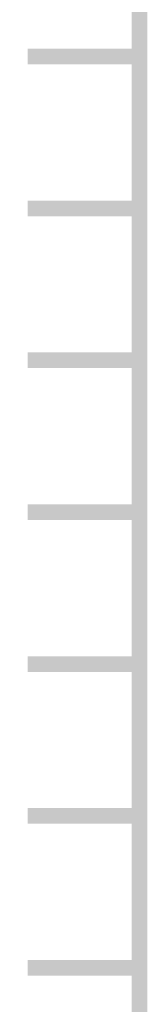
# Model space of a CAD drawing. Extents: x -2 to 113, y -136 to 16.
# Tile 24 of 256: x 6.349 to 7.187, y -102.878 to -96.396. Entities that reach past the tile are written whole.
import ezdxf

# ---------------------------------------------------------------- set-up
doc = ezdxf.new("R2010")
doc.units = 0
doc.header["$MEASUREMENT"] = 0
doc.linetypes.add('SOLID', pattern=[0])
doc.layers.get('0').update_dxf_attribs({"linetype": 'SOLID'})
for name, color, linetype in [('1', 7, 'SOLID'), ('10', 7, 'SOLID'), ('11', 7, 'SOLID'), ('12', 7, 'SOLID'), ('13', 7, 'SOLID'), ('14', 7, 'SOLID'), ('15', 7, 'SOLID'), ('16', 7, 'SOLID'), ('17', 7, 'SOLID'), ('18', 7, 'SOLID'), ('19', 7, 'SOLID'), ('2', 7, 'SOLID'), ('20', 7, 'SOLID'), ('21', 7, 'SOLID'), ('22', 7, 'SOLID'), ('23', 7, 'SOLID'), ('24', 7, 'SOLID'), ('25', 7, 'SOLID'), ('26', 7, 'SOLID'), ('27', 7, 'SOLID'), ('28', 7, 'SOLID'), ('29', 7, 'SOLID'), ('3', 7, 'SOLID'), ('30', 7, 'SOLID'), ('31', 7, 'SOLID'), ('32', 7, 'SOLID'), ('33', 7, 'SOLID'), ('34', 7, 'SOLID'), ('35', 7, 'SOLID'), ('36', 7, 'SOLID'), ('37', 7, 'SOLID'), ('38', 7, 'SOLID'), ('39', 7, 'SOLID'), ('4', 7, 'SOLID'), ('40', 7, 'SOLID'), ('41', 7, 'SOLID'), ('42', 7, 'SOLID'), ('43', 7, 'SOLID'), ('44', 7, 'SOLID'), ('45', 7, 'SOLID'), ('46', 7, 'SOLID'), ('47', 7, 'SOLID'), ('48', 7, 'SOLID'), ('49', 7, 'SOLID'), ('5', 7, 'SOLID'), ('50', 7, 'SOLID'), ('51', 7, 'SOLID'), ('52', 7, 'SOLID'), ('53', 7, 'SOLID'), ('54', 7, 'SOLID'), ('55', 7, 'SOLID'), ('56', 7, 'SOLID'), ('57', 7, 'SOLID'), ('58', 7, 'SOLID'), ('59', 7, 'SOLID'), ('6', 7, 'SOLID'), ('60', 7, 'SOLID'), ('61', 7, 'SOLID'), ('62', 7, 'SOLID'), ('63', 7, 'SOLID'), ('64', 7, 'SOLID'), ('65', 7, 'SOLID'), ('66', 7, 'SOLID'), ('67', 7, 'SOLID'), ('68', 7, 'SOLID'), ('7', 7, 'SOLID'), ('8', 7, 'SOLID'), ('9', 7, 'SOLID')]:
    doc.layers.add(name, color=color, linetype=linetype)

msp = doc.modelspace()

# ---------------------------------------------------------------- linework, layer by layer
at = {"color": 7, "linetype": 'SOLID', "const_width": 0.1029}
for points in [[(7.1354, -13.1385), (7.1354, -125.6385)], [(7.1354, -96.6385), (6.4001, -96.6385)], [(7.1354, -97.6385), (6.4001, -97.6385)], [(7.1354, -98.6385), (6.4001, -98.6385)], [(7.1354, -99.6385), (6.4001, -99.6385)], [(7.1354, -100.6385), (6.4001, -100.6385)], [(7.1354, -101.6385), (6.4001, -101.6385)], [(7.1354, -102.6385), (6.4001, -102.6385)]]:
    msp.add_lwpolyline(points, dxfattribs=at)
at = {"layer": '1', "color": 7, "linetype": 'SOLID', "const_width": 0.1029}
for points in [[(7.1354, -13.1385), (7.1354, -125.6385)], [(7.1354, -96.6385), (6.4001, -96.6385)], [(7.1354, -97.6385), (6.4001, -97.6385)], [(7.1354, -98.6385), (6.4001, -98.6385)], [(7.1354, -99.6385), (6.4001, -99.6385)], [(7.1354, -100.6385), (6.4001, -100.6385)], [(7.1354, -101.6385), (6.4001, -101.6385)], [(7.1354, -102.6385), (6.4001, -102.6385)]]:
    msp.add_lwpolyline(points, dxfattribs=at)
at = {"layer": '10', "color": 7, "linetype": 'SOLID', "const_width": 0.1029}
for points in [[(7.1354, -13.1385), (7.1354, -125.6385)], [(7.1354, -96.6385), (6.4001, -96.6385)], [(7.1354, -97.6385), (6.4001, -97.6385)], [(7.1354, -98.6385), (6.4001, -98.6385)], [(7.1354, -99.6385), (6.4001, -99.6385)], [(7.1354, -100.6385), (6.4001, -100.6385)], [(7.1354, -101.6385), (6.4001, -101.6385)], [(7.1354, -102.6385), (6.4001, -102.6385)]]:
    msp.add_lwpolyline(points, dxfattribs=at)
at = {"layer": '11', "color": 7, "linetype": 'SOLID', "const_width": 0.1029}
for points in [[(7.1354, -13.1385), (7.1354, -125.6385)], [(7.1354, -96.6385), (6.4001, -96.6385)], [(7.1354, -97.6385), (6.4001, -97.6385)], [(7.1354, -98.6385), (6.4001, -98.6385)], [(7.1354, -99.6385), (6.4001, -99.6385)], [(7.1354, -100.6385), (6.4001, -100.6385)], [(7.1354, -101.6385), (6.4001, -101.6385)], [(7.1354, -102.6385), (6.4001, -102.6385)]]:
    msp.add_lwpolyline(points, dxfattribs=at)
at = {"layer": '12', "color": 7, "linetype": 'SOLID', "const_width": 0.1029}
for points in [[(7.1354, -13.1385), (7.1354, -125.6385)], [(7.1354, -96.6385), (6.4001, -96.6385)], [(7.1354, -97.6385), (6.4001, -97.6385)], [(7.1354, -98.6385), (6.4001, -98.6385)], [(7.1354, -99.6385), (6.4001, -99.6385)], [(7.1354, -100.6385), (6.4001, -100.6385)], [(7.1354, -101.6385), (6.4001, -101.6385)], [(7.1354, -102.6385), (6.4001, -102.6385)]]:
    msp.add_lwpolyline(points, dxfattribs=at)
at = {"layer": '13', "color": 7, "linetype": 'SOLID', "const_width": 0.1029}
for points in [[(7.1354, -13.1385), (7.1354, -125.6385)], [(7.1354, -96.6385), (6.4001, -96.6385)], [(7.1354, -97.6385), (6.4001, -97.6385)], [(7.1354, -98.6385), (6.4001, -98.6385)], [(7.1354, -99.6385), (6.4001, -99.6385)], [(7.1354, -100.6385), (6.4001, -100.6385)], [(7.1354, -101.6385), (6.4001, -101.6385)], [(7.1354, -102.6385), (6.4001, -102.6385)]]:
    msp.add_lwpolyline(points, dxfattribs=at)
at = {"layer": '14', "color": 7, "linetype": 'SOLID', "const_width": 0.1029}
for points in [[(7.1354, -13.1385), (7.1354, -125.6385)], [(7.1354, -96.6385), (6.4001, -96.6385)], [(7.1354, -97.6385), (6.4001, -97.6385)], [(7.1354, -98.6385), (6.4001, -98.6385)], [(7.1354, -99.6385), (6.4001, -99.6385)], [(7.1354, -100.6385), (6.4001, -100.6385)], [(7.1354, -101.6385), (6.4001, -101.6385)], [(7.1354, -102.6385), (6.4001, -102.6385)]]:
    msp.add_lwpolyline(points, dxfattribs=at)
at = {"layer": '15', "color": 7, "linetype": 'SOLID', "const_width": 0.1029}
for points in [[(7.1354, -13.1385), (7.1354, -125.6385)], [(7.1354, -96.6385), (6.4001, -96.6385)], [(7.1354, -97.6385), (6.4001, -97.6385)], [(7.1354, -98.6385), (6.4001, -98.6385)], [(7.1354, -99.6385), (6.4001, -99.6385)], [(7.1354, -100.6385), (6.4001, -100.6385)], [(7.1354, -101.6385), (6.4001, -101.6385)], [(7.1354, -102.6385), (6.4001, -102.6385)]]:
    msp.add_lwpolyline(points, dxfattribs=at)
at = {"layer": '16', "color": 7, "linetype": 'SOLID', "const_width": 0.1029}
for points in [[(7.1354, -13.1385), (7.1354, -125.6385)], [(7.1354, -96.6385), (6.4001, -96.6385)], [(7.1354, -97.6385), (6.4001, -97.6385)], [(7.1354, -98.6385), (6.4001, -98.6385)], [(7.1354, -99.6385), (6.4001, -99.6385)], [(7.1354, -100.6385), (6.4001, -100.6385)], [(7.1354, -101.6385), (6.4001, -101.6385)], [(7.1354, -102.6385), (6.4001, -102.6385)]]:
    msp.add_lwpolyline(points, dxfattribs=at)
at = {"layer": '17', "color": 7, "linetype": 'SOLID', "const_width": 0.1029}
for points in [[(7.1354, -13.1385), (7.1354, -125.6385)], [(7.1354, -96.6385), (6.4001, -96.6385)], [(7.1354, -97.6385), (6.4001, -97.6385)], [(7.1354, -98.6385), (6.4001, -98.6385)], [(7.1354, -99.6385), (6.4001, -99.6385)], [(7.1354, -100.6385), (6.4001, -100.6385)], [(7.1354, -101.6385), (6.4001, -101.6385)], [(7.1354, -102.6385), (6.4001, -102.6385)]]:
    msp.add_lwpolyline(points, dxfattribs=at)
at = {"layer": '18', "color": 7, "linetype": 'SOLID', "const_width": 0.1029}
for points in [[(7.1354, -13.1385), (7.1354, -125.6385)], [(7.1354, -96.6385), (6.4001, -96.6385)], [(7.1354, -97.6385), (6.4001, -97.6385)], [(7.1354, -98.6385), (6.4001, -98.6385)], [(7.1354, -99.6385), (6.4001, -99.6385)], [(7.1354, -100.6385), (6.4001, -100.6385)], [(7.1354, -101.6385), (6.4001, -101.6385)], [(7.1354, -102.6385), (6.4001, -102.6385)]]:
    msp.add_lwpolyline(points, dxfattribs=at)
at = {"layer": '19', "color": 7, "linetype": 'SOLID', "const_width": 0.1029}
for points in [[(7.1354, -13.1385), (7.1354, -125.6385)], [(7.1354, -96.6385), (6.4001, -96.6385)], [(7.1354, -97.6385), (6.4001, -97.6385)], [(7.1354, -98.6385), (6.4001, -98.6385)], [(7.1354, -99.6385), (6.4001, -99.6385)], [(7.1354, -100.6385), (6.4001, -100.6385)], [(7.1354, -101.6385), (6.4001, -101.6385)], [(7.1354, -102.6385), (6.4001, -102.6385)]]:
    msp.add_lwpolyline(points, dxfattribs=at)
at = {"layer": '2', "color": 7, "linetype": 'SOLID', "const_width": 0.1029}
for points in [[(7.1354, -13.1385), (7.1354, -125.6385)], [(7.1354, -96.6385), (6.4001, -96.6385)], [(7.1354, -97.6385), (6.4001, -97.6385)], [(7.1354, -98.6385), (6.4001, -98.6385)], [(7.1354, -99.6385), (6.4001, -99.6385)], [(7.1354, -100.6385), (6.4001, -100.6385)], [(7.1354, -101.6385), (6.4001, -101.6385)], [(7.1354, -102.6385), (6.4001, -102.6385)]]:
    msp.add_lwpolyline(points, dxfattribs=at)
at = {"layer": '20', "color": 7, "linetype": 'SOLID', "const_width": 0.1029}
for points in [[(7.1354, -13.1385), (7.1354, -125.6385)], [(7.1354, -96.6385), (6.4001, -96.6385)], [(7.1354, -97.6385), (6.4001, -97.6385)], [(7.1354, -98.6385), (6.4001, -98.6385)], [(7.1354, -99.6385), (6.4001, -99.6385)], [(7.1354, -100.6385), (6.4001, -100.6385)], [(7.1354, -101.6385), (6.4001, -101.6385)], [(7.1354, -102.6385), (6.4001, -102.6385)]]:
    msp.add_lwpolyline(points, dxfattribs=at)
at = {"layer": '21', "color": 7, "linetype": 'SOLID', "const_width": 0.1029}
for points in [[(7.1354, -13.1385), (7.1354, -125.6385)], [(7.1354, -96.6385), (6.4001, -96.6385)], [(7.1354, -97.6385), (6.4001, -97.6385)], [(7.1354, -98.6385), (6.4001, -98.6385)], [(7.1354, -99.6385), (6.4001, -99.6385)], [(7.1354, -100.6385), (6.4001, -100.6385)], [(7.1354, -101.6385), (6.4001, -101.6385)], [(7.1354, -102.6385), (6.4001, -102.6385)]]:
    msp.add_lwpolyline(points, dxfattribs=at)
at = {"layer": '22', "color": 7, "linetype": 'SOLID', "const_width": 0.1029}
for points in [[(7.1354, -13.1385), (7.1354, -125.6385)], [(7.1354, -96.6385), (6.4001, -96.6385)], [(7.1354, -97.6385), (6.4001, -97.6385)], [(7.1354, -98.6385), (6.4001, -98.6385)], [(7.1354, -99.6385), (6.4001, -99.6385)], [(7.1354, -100.6385), (6.4001, -100.6385)], [(7.1354, -101.6385), (6.4001, -101.6385)], [(7.1354, -102.6385), (6.4001, -102.6385)]]:
    msp.add_lwpolyline(points, dxfattribs=at)
at = {"layer": '23', "color": 7, "linetype": 'SOLID', "const_width": 0.1029}
for points in [[(7.1354, -13.1385), (7.1354, -125.6385)], [(7.1354, -96.6385), (6.4001, -96.6385)], [(7.1354, -97.6385), (6.4001, -97.6385)], [(7.1354, -98.6385), (6.4001, -98.6385)], [(7.1354, -99.6385), (6.4001, -99.6385)], [(7.1354, -100.6385), (6.4001, -100.6385)], [(7.1354, -101.6385), (6.4001, -101.6385)], [(7.1354, -102.6385), (6.4001, -102.6385)]]:
    msp.add_lwpolyline(points, dxfattribs=at)
at = {"layer": '24', "color": 7, "linetype": 'SOLID', "const_width": 0.1029}
for points in [[(7.1354, -13.1385), (7.1354, -125.6385)], [(7.1354, -96.6385), (6.4001, -96.6385)], [(7.1354, -97.6385), (6.4001, -97.6385)], [(7.1354, -98.6385), (6.4001, -98.6385)], [(7.1354, -99.6385), (6.4001, -99.6385)], [(7.1354, -100.6385), (6.4001, -100.6385)], [(7.1354, -101.6385), (6.4001, -101.6385)], [(7.1354, -102.6385), (6.4001, -102.6385)]]:
    msp.add_lwpolyline(points, dxfattribs=at)
at = {"layer": '25', "color": 7, "linetype": 'SOLID', "const_width": 0.1029}
for points in [[(7.1354, -13.1385), (7.1354, -125.6385)], [(7.1354, -96.6385), (6.4001, -96.6385)], [(7.1354, -97.6385), (6.4001, -97.6385)], [(7.1354, -98.6385), (6.4001, -98.6385)], [(7.1354, -99.6385), (6.4001, -99.6385)], [(7.1354, -100.6385), (6.4001, -100.6385)], [(7.1354, -101.6385), (6.4001, -101.6385)], [(7.1354, -102.6385), (6.4001, -102.6385)]]:
    msp.add_lwpolyline(points, dxfattribs=at)
at = {"layer": '26', "color": 7, "linetype": 'SOLID', "const_width": 0.1029}
for points in [[(7.1354, -13.1385), (7.1354, -125.6385)], [(7.1354, -96.6385), (6.4001, -96.6385)], [(7.1354, -97.6385), (6.4001, -97.6385)], [(7.1354, -98.6385), (6.4001, -98.6385)], [(7.1354, -99.6385), (6.4001, -99.6385)], [(7.1354, -100.6385), (6.4001, -100.6385)], [(7.1354, -101.6385), (6.4001, -101.6385)], [(7.1354, -102.6385), (6.4001, -102.6385)]]:
    msp.add_lwpolyline(points, dxfattribs=at)
at = {"layer": '27', "color": 7, "linetype": 'SOLID', "const_width": 0.1029}
for points in [[(7.1354, -13.1385), (7.1354, -125.6385)], [(7.1354, -96.6385), (6.4001, -96.6385)], [(7.1354, -97.6385), (6.4001, -97.6385)], [(7.1354, -98.6385), (6.4001, -98.6385)], [(7.1354, -99.6385), (6.4001, -99.6385)], [(7.1354, -100.6385), (6.4001, -100.6385)], [(7.1354, -101.6385), (6.4001, -101.6385)], [(7.1354, -102.6385), (6.4001, -102.6385)]]:
    msp.add_lwpolyline(points, dxfattribs=at)
at = {"layer": '28', "color": 7, "linetype": 'SOLID', "const_width": 0.1029}
for points in [[(7.1354, -13.1385), (7.1354, -125.6385)], [(7.1354, -96.6385), (6.4001, -96.6385)], [(7.1354, -97.6385), (6.4001, -97.6385)], [(7.1354, -98.6385), (6.4001, -98.6385)], [(7.1354, -99.6385), (6.4001, -99.6385)], [(7.1354, -100.6385), (6.4001, -100.6385)], [(7.1354, -101.6385), (6.4001, -101.6385)], [(7.1354, -102.6385), (6.4001, -102.6385)]]:
    msp.add_lwpolyline(points, dxfattribs=at)
at = {"layer": '29', "color": 7, "linetype": 'SOLID', "const_width": 0.1029}
for points in [[(7.1354, -13.1385), (7.1354, -125.6385)], [(7.1354, -96.6385), (6.4001, -96.6385)], [(7.1354, -97.6385), (6.4001, -97.6385)], [(7.1354, -98.6385), (6.4001, -98.6385)], [(7.1354, -99.6385), (6.4001, -99.6385)], [(7.1354, -100.6385), (6.4001, -100.6385)], [(7.1354, -101.6385), (6.4001, -101.6385)], [(7.1354, -102.6385), (6.4001, -102.6385)]]:
    msp.add_lwpolyline(points, dxfattribs=at)
at = {"layer": '3', "color": 7, "linetype": 'SOLID', "const_width": 0.1029}
for points in [[(7.1354, -13.1385), (7.1354, -125.6385)], [(7.1354, -96.6385), (6.4001, -96.6385)], [(7.1354, -97.6385), (6.4001, -97.6385)], [(7.1354, -98.6385), (6.4001, -98.6385)], [(7.1354, -99.6385), (6.4001, -99.6385)], [(7.1354, -100.6385), (6.4001, -100.6385)], [(7.1354, -101.6385), (6.4001, -101.6385)], [(7.1354, -102.6385), (6.4001, -102.6385)]]:
    msp.add_lwpolyline(points, dxfattribs=at)
at = {"layer": '30', "color": 7, "linetype": 'SOLID', "const_width": 0.1029}
msp.add_lwpolyline([(7.1354, -13.1385), (7.1354, -125.6385)], dxfattribs=at)
at = {"layer": '31', "color": 7, "linetype": 'SOLID', "const_width": 0.1029}
msp.add_lwpolyline([(7.1354, -13.1385), (7.1354, -125.6385)], dxfattribs=at)
at = {"layer": '32', "color": 7, "linetype": 'SOLID', "const_width": 0.1029}
msp.add_lwpolyline([(7.1354, -13.1385), (7.1354, -125.6385)], dxfattribs=at)
at = {"layer": '33', "color": 7, "linetype": 'SOLID', "const_width": 0.1029}
msp.add_lwpolyline([(7.1354, -13.1385), (7.1354, -125.6385)], dxfattribs=at)
at = {"layer": '34', "color": 7, "linetype": 'SOLID', "const_width": 0.1029}
msp.add_lwpolyline([(7.1354, -13.1385), (7.1354, -125.6385)], dxfattribs=at)
at = {"layer": '35', "color": 7, "linetype": 'SOLID', "const_width": 0.1029}
msp.add_lwpolyline([(7.1354, -13.1385), (7.1354, -125.6385)], dxfattribs=at)
at = {"layer": '36', "color": 7, "linetype": 'SOLID', "const_width": 0.1029}
msp.add_lwpolyline([(7.1354, -13.1385), (7.1354, -125.6385)], dxfattribs=at)
at = {"layer": '37', "color": 7, "linetype": 'SOLID', "const_width": 0.1029}
msp.add_lwpolyline([(7.1354, -13.1385), (7.1354, -125.6385)], dxfattribs=at)
at = {"layer": '38', "color": 7, "linetype": 'SOLID', "const_width": 0.1029}
msp.add_lwpolyline([(7.1354, -13.1385), (7.1354, -125.6385)], dxfattribs=at)
at = {"layer": '39', "color": 7, "linetype": 'SOLID', "const_width": 0.1029}
for points in [[(7.1354, -13.1385), (7.1354, -125.6385)], [(7.1354, -96.6385), (6.4001, -96.6385)], [(7.1354, -97.6385), (6.4001, -97.6385)], [(7.1354, -98.6385), (6.4001, -98.6385)], [(7.1354, -99.6385), (6.4001, -99.6385)], [(7.1354, -100.6385), (6.4001, -100.6385)], [(7.1354, -101.6385), (6.4001, -101.6385)], [(7.1354, -102.6385), (6.4001, -102.6385)]]:
    msp.add_lwpolyline(points, dxfattribs=at)
at = {"layer": '4', "color": 7, "linetype": 'SOLID', "const_width": 0.1029}
for points in [[(7.1354, -13.1385), (7.1354, -125.6385)], [(7.1354, -96.6385), (6.4001, -96.6385)], [(7.1354, -97.6385), (6.4001, -97.6385)], [(7.1354, -98.6385), (6.4001, -98.6385)], [(7.1354, -99.6385), (6.4001, -99.6385)], [(7.1354, -100.6385), (6.4001, -100.6385)], [(7.1354, -101.6385), (6.4001, -101.6385)], [(7.1354, -102.6385), (6.4001, -102.6385)]]:
    msp.add_lwpolyline(points, dxfattribs=at)
at = {"layer": '40', "color": 7, "linetype": 'SOLID', "const_width": 0.1029}
for points in [[(7.1354, -13.1385), (7.1354, -125.6385)], [(7.1354, -96.6385), (6.4001, -96.6385)], [(7.1354, -97.6385), (6.4001, -97.6385)], [(7.1354, -98.6385), (6.4001, -98.6385)], [(7.1354, -99.6385), (6.4001, -99.6385)], [(7.1354, -100.6385), (6.4001, -100.6385)], [(7.1354, -101.6385), (6.4001, -101.6385)], [(7.1354, -102.6385), (6.4001, -102.6385)]]:
    msp.add_lwpolyline(points, dxfattribs=at)
at = {"layer": '41', "color": 7, "linetype": 'SOLID', "const_width": 0.1029}
for points in [[(7.1354, -13.1385), (7.1354, -125.6385)], [(7.1354, -96.6385), (6.4001, -96.6385)], [(7.1354, -97.6385), (6.4001, -97.6385)], [(7.1354, -98.6385), (6.4001, -98.6385)], [(7.1354, -99.6385), (6.4001, -99.6385)], [(7.1354, -100.6385), (6.4001, -100.6385)], [(7.1354, -101.6385), (6.4001, -101.6385)], [(7.1354, -102.6385), (6.4001, -102.6385)]]:
    msp.add_lwpolyline(points, dxfattribs=at)
at = {"layer": '42', "color": 7, "linetype": 'SOLID', "const_width": 0.1029}
for points in [[(7.1354, -13.1385), (7.1354, -125.6385)], [(7.1354, -96.6385), (6.4001, -96.6385)], [(7.1354, -97.6385), (6.4001, -97.6385)], [(7.1354, -98.6385), (6.4001, -98.6385)], [(7.1354, -99.6385), (6.4001, -99.6385)], [(7.1354, -100.6385), (6.4001, -100.6385)], [(7.1354, -101.6385), (6.4001, -101.6385)], [(7.1354, -102.6385), (6.4001, -102.6385)]]:
    msp.add_lwpolyline(points, dxfattribs=at)
at = {"layer": '43', "color": 7, "linetype": 'SOLID', "const_width": 0.1029}
for points in [[(7.1354, -13.1385), (7.1354, -125.6385)], [(7.1354, -96.6385), (6.4001, -96.6385)], [(7.1354, -97.6385), (6.4001, -97.6385)], [(7.1354, -98.6385), (6.4001, -98.6385)], [(7.1354, -99.6385), (6.4001, -99.6385)], [(7.1354, -100.6385), (6.4001, -100.6385)], [(7.1354, -101.6385), (6.4001, -101.6385)], [(7.1354, -102.6385), (6.4001, -102.6385)]]:
    msp.add_lwpolyline(points, dxfattribs=at)
at = {"layer": '44', "color": 7, "linetype": 'SOLID', "const_width": 0.1029}
for points in [[(7.1354, -13.1385), (7.1354, -125.6385)], [(7.1354, -96.6385), (6.4001, -96.6385)], [(7.1354, -97.6385), (6.4001, -97.6385)], [(7.1354, -98.6385), (6.4001, -98.6385)], [(7.1354, -99.6385), (6.4001, -99.6385)], [(7.1354, -100.6385), (6.4001, -100.6385)], [(7.1354, -101.6385), (6.4001, -101.6385)], [(7.1354, -102.6385), (6.4001, -102.6385)]]:
    msp.add_lwpolyline(points, dxfattribs=at)
at = {"layer": '45', "color": 7, "linetype": 'SOLID', "const_width": 0.1029}
for points in [[(7.1354, -13.1385), (7.1354, -125.6385)], [(7.1354, -96.6385), (6.4001, -96.6385)], [(7.1354, -97.6385), (6.4001, -97.6385)], [(7.1354, -98.6385), (6.4001, -98.6385)], [(7.1354, -99.6385), (6.4001, -99.6385)], [(7.1354, -100.6385), (6.4001, -100.6385)], [(7.1354, -101.6385), (6.4001, -101.6385)], [(7.1354, -102.6385), (6.4001, -102.6385)]]:
    msp.add_lwpolyline(points, dxfattribs=at)
at = {"layer": '46', "color": 7, "linetype": 'SOLID', "const_width": 0.1029}
for points in [[(7.1354, -13.1385), (7.1354, -125.6385)], [(7.1354, -96.6385), (6.4001, -96.6385)], [(7.1354, -97.6385), (6.4001, -97.6385)], [(7.1354, -98.6385), (6.4001, -98.6385)], [(7.1354, -99.6385), (6.4001, -99.6385)], [(7.1354, -100.6385), (6.4001, -100.6385)], [(7.1354, -101.6385), (6.4001, -101.6385)], [(7.1354, -102.6385), (6.4001, -102.6385)]]:
    msp.add_lwpolyline(points, dxfattribs=at)
at = {"layer": '47', "color": 7, "linetype": 'SOLID', "const_width": 0.1029}
for points in [[(7.1354, -13.1385), (7.1354, -125.6385)], [(7.1354, -96.6385), (6.4001, -96.6385)], [(7.1354, -97.6385), (6.4001, -97.6385)], [(7.1354, -98.6385), (6.4001, -98.6385)], [(7.1354, -99.6385), (6.4001, -99.6385)], [(7.1354, -100.6385), (6.4001, -100.6385)], [(7.1354, -101.6385), (6.4001, -101.6385)], [(7.1354, -102.6385), (6.4001, -102.6385)]]:
    msp.add_lwpolyline(points, dxfattribs=at)
at = {"layer": '48', "color": 7, "linetype": 'SOLID', "const_width": 0.1029}
for points in [[(7.1354, -13.1385), (7.1354, -125.6385)], [(7.1354, -96.6385), (6.4001, -96.6385)], [(7.1354, -97.6385), (6.4001, -97.6385)], [(7.1354, -98.6385), (6.4001, -98.6385)], [(7.1354, -99.6385), (6.4001, -99.6385)], [(7.1354, -100.6385), (6.4001, -100.6385)], [(7.1354, -101.6385), (6.4001, -101.6385)], [(7.1354, -102.6385), (6.4001, -102.6385)]]:
    msp.add_lwpolyline(points, dxfattribs=at)
at = {"layer": '49', "color": 7, "linetype": 'SOLID', "const_width": 0.1029}
for points in [[(7.1354, -13.1385), (7.1354, -125.6385)], [(7.1354, -96.6385), (6.4001, -96.6385)], [(7.1354, -97.6385), (6.4001, -97.6385)], [(7.1354, -98.6385), (6.4001, -98.6385)], [(7.1354, -99.6385), (6.4001, -99.6385)], [(7.1354, -100.6385), (6.4001, -100.6385)], [(7.1354, -101.6385), (6.4001, -101.6385)], [(7.1354, -102.6385), (6.4001, -102.6385)]]:
    msp.add_lwpolyline(points, dxfattribs=at)
at = {"layer": '5', "color": 7, "linetype": 'SOLID', "const_width": 0.1029}
for points in [[(7.1354, -13.1385), (7.1354, -125.6385)], [(7.1354, -96.6385), (6.4001, -96.6385)], [(7.1354, -97.6385), (6.4001, -97.6385)], [(7.1354, -98.6385), (6.4001, -98.6385)], [(7.1354, -99.6385), (6.4001, -99.6385)], [(7.1354, -100.6385), (6.4001, -100.6385)], [(7.1354, -101.6385), (6.4001, -101.6385)], [(7.1354, -102.6385), (6.4001, -102.6385)]]:
    msp.add_lwpolyline(points, dxfattribs=at)
at = {"layer": '50', "color": 7, "linetype": 'SOLID', "const_width": 0.1029}
for points in [[(7.1354, -13.1385), (7.1354, -125.6385)], [(7.1354, -96.6385), (6.4001, -96.6385)], [(7.1354, -97.6385), (6.4001, -97.6385)], [(7.1354, -98.6385), (6.4001, -98.6385)], [(7.1354, -99.6385), (6.4001, -99.6385)], [(7.1354, -100.6385), (6.4001, -100.6385)], [(7.1354, -101.6385), (6.4001, -101.6385)], [(7.1354, -102.6385), (6.4001, -102.6385)]]:
    msp.add_lwpolyline(points, dxfattribs=at)
at = {"layer": '51', "color": 7, "linetype": 'SOLID', "const_width": 0.1029}
for points in [[(7.1354, -13.1385), (7.1354, -125.6385)], [(7.1354, -96.6385), (6.4001, -96.6385)], [(7.1354, -97.6385), (6.4001, -97.6385)], [(7.1354, -98.6385), (6.4001, -98.6385)], [(7.1354, -99.6385), (6.4001, -99.6385)], [(7.1354, -100.6385), (6.4001, -100.6385)], [(7.1354, -101.6385), (6.4001, -101.6385)], [(7.1354, -102.6385), (6.4001, -102.6385)]]:
    msp.add_lwpolyline(points, dxfattribs=at)
at = {"layer": '52', "color": 7, "linetype": 'SOLID', "const_width": 0.1029}
for points in [[(7.1354, -13.1385), (7.1354, -125.6385)], [(7.1354, -96.6385), (6.4001, -96.6385)], [(7.1354, -97.6385), (6.4001, -97.6385)], [(7.1354, -98.6385), (6.4001, -98.6385)], [(7.1354, -99.6385), (6.4001, -99.6385)], [(7.1354, -100.6385), (6.4001, -100.6385)], [(7.1354, -101.6385), (6.4001, -101.6385)], [(7.1354, -102.6385), (6.4001, -102.6385)]]:
    msp.add_lwpolyline(points, dxfattribs=at)
at = {"layer": '53', "color": 7, "linetype": 'SOLID', "const_width": 0.1029}
for points in [[(7.1354, -13.1385), (7.1354, -125.6385)], [(7.1354, -96.6385), (6.4001, -96.6385)], [(7.1354, -97.6385), (6.4001, -97.6385)], [(7.1354, -98.6385), (6.4001, -98.6385)], [(7.1354, -99.6385), (6.4001, -99.6385)], [(7.1354, -100.6385), (6.4001, -100.6385)], [(7.1354, -101.6385), (6.4001, -101.6385)], [(7.1354, -102.6385), (6.4001, -102.6385)]]:
    msp.add_lwpolyline(points, dxfattribs=at)
at = {"layer": '54', "color": 7, "linetype": 'SOLID', "const_width": 0.1029}
for points in [[(7.1354, -13.1385), (7.1354, -125.6385)], [(7.1354, -96.6385), (6.4001, -96.6385)], [(7.1354, -97.6385), (6.4001, -97.6385)], [(7.1354, -98.6385), (6.4001, -98.6385)], [(7.1354, -99.6385), (6.4001, -99.6385)], [(7.1354, -100.6385), (6.4001, -100.6385)], [(7.1354, -101.6385), (6.4001, -101.6385)], [(7.1354, -102.6385), (6.4001, -102.6385)]]:
    msp.add_lwpolyline(points, dxfattribs=at)
at = {"layer": '55', "color": 7, "linetype": 'SOLID', "const_width": 0.1029}
for points in [[(7.1354, -13.1385), (7.1354, -125.6385)], [(7.1354, -96.6385), (6.4001, -96.6385)], [(7.1354, -97.6385), (6.4001, -97.6385)], [(7.1354, -98.6385), (6.4001, -98.6385)], [(7.1354, -99.6385), (6.4001, -99.6385)], [(7.1354, -100.6385), (6.4001, -100.6385)], [(7.1354, -101.6385), (6.4001, -101.6385)], [(7.1354, -102.6385), (6.4001, -102.6385)]]:
    msp.add_lwpolyline(points, dxfattribs=at)
at = {"layer": '56', "color": 7, "linetype": 'SOLID', "const_width": 0.1029}
for points in [[(7.1354, -13.1385), (7.1354, -125.6385)], [(7.1354, -96.6385), (6.4001, -96.6385)], [(7.1354, -97.6385), (6.4001, -97.6385)], [(7.1354, -98.6385), (6.4001, -98.6385)], [(7.1354, -99.6385), (6.4001, -99.6385)], [(7.1354, -100.6385), (6.4001, -100.6385)], [(7.1354, -101.6385), (6.4001, -101.6385)], [(7.1354, -102.6385), (6.4001, -102.6385)]]:
    msp.add_lwpolyline(points, dxfattribs=at)
at = {"layer": '57', "color": 7, "linetype": 'SOLID', "const_width": 0.1029}
for points in [[(7.1354, -13.1385), (7.1354, -125.6385)], [(7.1354, -96.6385), (6.4001, -96.6385)], [(7.1354, -97.6385), (6.4001, -97.6385)], [(7.1354, -98.6385), (6.4001, -98.6385)], [(7.1354, -99.6385), (6.4001, -99.6385)], [(7.1354, -100.6385), (6.4001, -100.6385)], [(7.1354, -101.6385), (6.4001, -101.6385)], [(7.1354, -102.6385), (6.4001, -102.6385)]]:
    msp.add_lwpolyline(points, dxfattribs=at)
at = {"layer": '58', "color": 7, "linetype": 'SOLID', "const_width": 0.1029}
for points in [[(7.1354, -13.1385), (7.1354, -125.6385)], [(7.1354, -96.6385), (6.4001, -96.6385)], [(7.1354, -97.6385), (6.4001, -97.6385)], [(7.1354, -98.6385), (6.4001, -98.6385)], [(7.1354, -99.6385), (6.4001, -99.6385)], [(7.1354, -100.6385), (6.4001, -100.6385)], [(7.1354, -101.6385), (6.4001, -101.6385)], [(7.1354, -102.6385), (6.4001, -102.6385)]]:
    msp.add_lwpolyline(points, dxfattribs=at)
at = {"layer": '59', "color": 7, "linetype": 'SOLID', "const_width": 0.1029}
for points in [[(7.1354, -13.1385), (7.1354, -125.6385)], [(7.1354, -96.6385), (6.4001, -96.6385)], [(7.1354, -97.6385), (6.4001, -97.6385)], [(7.1354, -98.6385), (6.4001, -98.6385)], [(7.1354, -99.6385), (6.4001, -99.6385)], [(7.1354, -100.6385), (6.4001, -100.6385)], [(7.1354, -101.6385), (6.4001, -101.6385)], [(7.1354, -102.6385), (6.4001, -102.6385)]]:
    msp.add_lwpolyline(points, dxfattribs=at)
at = {"layer": '6', "color": 7, "linetype": 'SOLID', "const_width": 0.1029}
for points in [[(7.1354, -13.1385), (7.1354, -125.6385)], [(7.1354, -96.6385), (6.4001, -96.6385)], [(7.1354, -97.6385), (6.4001, -97.6385)], [(7.1354, -98.6385), (6.4001, -98.6385)], [(7.1354, -99.6385), (6.4001, -99.6385)], [(7.1354, -100.6385), (6.4001, -100.6385)], [(7.1354, -101.6385), (6.4001, -101.6385)], [(7.1354, -102.6385), (6.4001, -102.6385)]]:
    msp.add_lwpolyline(points, dxfattribs=at)
at = {"layer": '60', "color": 7, "linetype": 'SOLID', "const_width": 0.1029}
for points in [[(7.1354, -13.1385), (7.1354, -125.6385)], [(7.1354, -96.6385), (6.4001, -96.6385)], [(7.1354, -97.6385), (6.4001, -97.6385)], [(7.1354, -98.6385), (6.4001, -98.6385)], [(7.1354, -99.6385), (6.4001, -99.6385)], [(7.1354, -100.6385), (6.4001, -100.6385)], [(7.1354, -101.6385), (6.4001, -101.6385)], [(7.1354, -102.6385), (6.4001, -102.6385)]]:
    msp.add_lwpolyline(points, dxfattribs=at)
at = {"layer": '61', "color": 7, "linetype": 'SOLID', "const_width": 0.1029}
for points in [[(7.1354, -13.1385), (7.1354, -125.6385)], [(7.1354, -96.6385), (6.4001, -96.6385)], [(7.1354, -97.6385), (6.4001, -97.6385)], [(7.1354, -98.6385), (6.4001, -98.6385)], [(7.1354, -99.6385), (6.4001, -99.6385)], [(7.1354, -100.6385), (6.4001, -100.6385)], [(7.1354, -101.6385), (6.4001, -101.6385)], [(7.1354, -102.6385), (6.4001, -102.6385)]]:
    msp.add_lwpolyline(points, dxfattribs=at)
at = {"layer": '62', "color": 7, "linetype": 'SOLID', "const_width": 0.1029}
for points in [[(7.1354, -13.1385), (7.1354, -125.6385)], [(7.1354, -96.6385), (6.4001, -96.6385)], [(7.1354, -97.6385), (6.4001, -97.6385)], [(7.1354, -98.6385), (6.4001, -98.6385)], [(7.1354, -99.6385), (6.4001, -99.6385)], [(7.1354, -100.6385), (6.4001, -100.6385)], [(7.1354, -101.6385), (6.4001, -101.6385)], [(7.1354, -102.6385), (6.4001, -102.6385)]]:
    msp.add_lwpolyline(points, dxfattribs=at)
at = {"layer": '63', "color": 7, "linetype": 'SOLID', "const_width": 0.1029}
for points in [[(7.1354, -13.1385), (7.1354, -125.6385)], [(7.1354, -96.6385), (6.4001, -96.6385)], [(7.1354, -97.6385), (6.4001, -97.6385)], [(7.1354, -98.6385), (6.4001, -98.6385)], [(7.1354, -99.6385), (6.4001, -99.6385)], [(7.1354, -100.6385), (6.4001, -100.6385)], [(7.1354, -101.6385), (6.4001, -101.6385)], [(7.1354, -102.6385), (6.4001, -102.6385)]]:
    msp.add_lwpolyline(points, dxfattribs=at)
at = {"layer": '64', "color": 7, "linetype": 'SOLID', "const_width": 0.1029}
for points in [[(7.1354, -13.1385), (7.1354, -125.6385)], [(7.1354, -96.6385), (6.4001, -96.6385)], [(7.1354, -97.6385), (6.4001, -97.6385)], [(7.1354, -98.6385), (6.4001, -98.6385)], [(7.1354, -99.6385), (6.4001, -99.6385)], [(7.1354, -100.6385), (6.4001, -100.6385)], [(7.1354, -101.6385), (6.4001, -101.6385)], [(7.1354, -102.6385), (6.4001, -102.6385)]]:
    msp.add_lwpolyline(points, dxfattribs=at)
at = {"layer": '65', "color": 7, "linetype": 'SOLID', "const_width": 0.1029}
for points in [[(7.1354, -13.1385), (7.1354, -125.6385)], [(7.1354, -96.6385), (6.4001, -96.6385)], [(7.1354, -97.6385), (6.4001, -97.6385)], [(7.1354, -98.6385), (6.4001, -98.6385)], [(7.1354, -99.6385), (6.4001, -99.6385)], [(7.1354, -100.6385), (6.4001, -100.6385)], [(7.1354, -101.6385), (6.4001, -101.6385)], [(7.1354, -102.6385), (6.4001, -102.6385)]]:
    msp.add_lwpolyline(points, dxfattribs=at)
at = {"layer": '66', "color": 7, "linetype": 'SOLID', "const_width": 0.1029}
for points in [[(7.1354, -13.1385), (7.1354, -125.6385)], [(7.1354, -96.6385), (6.4001, -96.6385)], [(7.1354, -97.6385), (6.4001, -97.6385)], [(7.1354, -98.6385), (6.4001, -98.6385)], [(7.1354, -99.6385), (6.4001, -99.6385)], [(7.1354, -100.6385), (6.4001, -100.6385)], [(7.1354, -101.6385), (6.4001, -101.6385)], [(7.1354, -102.6385), (6.4001, -102.6385)]]:
    msp.add_lwpolyline(points, dxfattribs=at)
at = {"layer": '67', "color": 7, "linetype": 'SOLID', "const_width": 0.1029}
for points in [[(7.1354, -13.1385), (7.1354, -125.6385)], [(7.1354, -96.6385), (6.4001, -96.6385)], [(7.1354, -97.6385), (6.4001, -97.6385)], [(7.1354, -98.6385), (6.4001, -98.6385)], [(7.1354, -99.6385), (6.4001, -99.6385)], [(7.1354, -100.6385), (6.4001, -100.6385)], [(7.1354, -101.6385), (6.4001, -101.6385)], [(7.1354, -102.6385), (6.4001, -102.6385)]]:
    msp.add_lwpolyline(points, dxfattribs=at)
at = {"layer": '68', "color": 7, "linetype": 'SOLID', "const_width": 0.1029}
for points in [[(7.1354, -13.1385), (7.1354, -125.6385)], [(7.1354, -96.6385), (6.4001, -96.6385)], [(7.1354, -97.6385), (6.4001, -97.6385)], [(7.1354, -98.6385), (6.4001, -98.6385)], [(7.1354, -99.6385), (6.4001, -99.6385)], [(7.1354, -100.6385), (6.4001, -100.6385)], [(7.1354, -101.6385), (6.4001, -101.6385)], [(7.1354, -102.6385), (6.4001, -102.6385)]]:
    msp.add_lwpolyline(points, dxfattribs=at)
at = {"layer": '7', "color": 7, "linetype": 'SOLID', "const_width": 0.1029}
for points in [[(7.1354, -13.1385), (7.1354, -125.6385)], [(7.1354, -96.6385), (6.4001, -96.6385)], [(7.1354, -97.6385), (6.4001, -97.6385)], [(7.1354, -98.6385), (6.4001, -98.6385)], [(7.1354, -99.6385), (6.4001, -99.6385)], [(7.1354, -100.6385), (6.4001, -100.6385)], [(7.1354, -101.6385), (6.4001, -101.6385)], [(7.1354, -102.6385), (6.4001, -102.6385)]]:
    msp.add_lwpolyline(points, dxfattribs=at)
at = {"layer": '8', "color": 7, "linetype": 'SOLID', "const_width": 0.1029}
for points in [[(7.1354, -13.1385), (7.1354, -125.6385)], [(7.1354, -96.6385), (6.4001, -96.6385)], [(7.1354, -97.6385), (6.4001, -97.6385)], [(7.1354, -98.6385), (6.4001, -98.6385)], [(7.1354, -99.6385), (6.4001, -99.6385)], [(7.1354, -100.6385), (6.4001, -100.6385)], [(7.1354, -101.6385), (6.4001, -101.6385)], [(7.1354, -102.6385), (6.4001, -102.6385)]]:
    msp.add_lwpolyline(points, dxfattribs=at)
at = {"layer": '9', "color": 7, "linetype": 'SOLID', "const_width": 0.1029}
for points in [[(7.1354, -13.1385), (7.1354, -125.6385)], [(7.1354, -96.6385), (6.4001, -96.6385)], [(7.1354, -97.6385), (6.4001, -97.6385)], [(7.1354, -98.6385), (6.4001, -98.6385)], [(7.1354, -99.6385), (6.4001, -99.6385)], [(7.1354, -100.6385), (6.4001, -100.6385)], [(7.1354, -101.6385), (6.4001, -101.6385)], [(7.1354, -102.6385), (6.4001, -102.6385)]]:
    msp.add_lwpolyline(points, dxfattribs=at)

doc.saveas('drawing.dxf')
